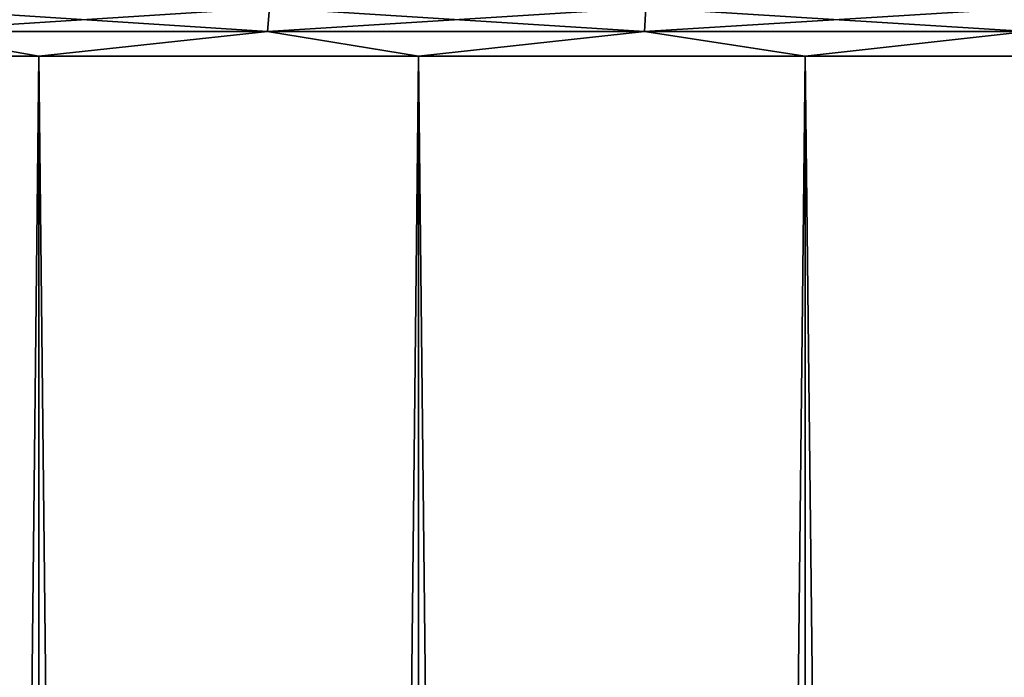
# Model space of a CAD drawing. Header units: millimetres. Extents: x -68 to 68, y 0 to 255.
# Tile 144 of 217: x -15.19 to -8.9, y 247.03 to 251.23. Entities that reach past the tile are written whole.
import ezdxf

# ---------------------------------------------------------------- set-up
doc = ezdxf.new("R2010")
doc.units = ezdxf.units.MM
doc.header["$LTSCALE"] = 41.718519
for name, color, linetype in [('82', 7, 'CONTINUOUS'), ('83', 7, 'CONTINUOUS'), ('84', 7, 'CONTINUOUS'), ('85', 7, 'CONTINUOUS')]:
    doc.layers.add(name, color=color, linetype=linetype)

msp = doc.modelspace()

# ---------------------------------------------------------------- linework, layer by layer
at = {"layer": '82', "color": 250, "linetype": 'Continuous', "true_color": 0x1c1c1c}
for points in [[(-17.4425, 251, -38.7557), (-15.0707, 251, -39.7382), (-17.4425, 27.5, -38.7557), (-17.4425, 251, -38.7557)], [(-17.4425, 27.5, -38.7557), (-15.0707, 251, -39.7382), (-15.0707, 27.5, -39.7382), (-17.4425, 27.5, -38.7557)], [(-15.0707, 251, -39.7382), (-12.6439, 251, -40.5756), (-15.0707, 27.5, -39.7382), (-15.0707, 251, -39.7382)], [(-15.0707, 27.5, -39.7382), (-12.6439, 251, -40.5756), (-12.6439, 27.5, -40.5756), (-15.0707, 27.5, -39.7382)], [(-12.6439, 251, -40.5756), (-10.1709, 251, -41.265), (-12.6439, 27.5, -40.5756), (-12.6439, 251, -40.5756)], [(-12.6439, 27.5, -40.5756), (-10.1709, 251, -41.265), (-10.1709, 27.5, -41.265), (-12.6439, 27.5, -40.5756)], [(-10.1709, 251, -41.265), (-7.6608, 251, -41.8038), (-10.1709, 27.5, -41.265), (-10.1709, 251, -41.265)], [(-10.1709, 27.5, -41.265), (-7.6608, 251, -41.8038), (-7.6608, 27.5, -41.8038), (-10.1709, 27.5, -41.265)]]:
    msp.add_3dface(points, dxfattribs=at)
at = {"layer": '83', "color": 250, "linetype": 'Continuous', "true_color": 0x1c1c1c}
for points in [[(-15.0707, 251, 39.7382), (-17.4425, 251, 38.7557), (-15.0707, 27.5, 39.7382), (-15.0707, 251, 39.7382)], [(-15.0707, 27.5, 39.7382), (-17.4425, 251, 38.7557), (-17.4425, 27.5, 38.7557), (-15.0707, 27.5, 39.7382)], [(-12.6439, 251, 40.5756), (-15.0707, 251, 39.7382), (-12.6439, 27.5, 40.5756), (-12.6439, 251, 40.5756)], [(-12.6439, 27.5, 40.5756), (-15.0707, 251, 39.7382), (-15.0707, 27.5, 39.7382), (-12.6439, 27.5, 40.5756)], [(-10.1709, 251, 41.265), (-12.6439, 251, 40.5756), (-10.1709, 27.5, 41.265), (-10.1709, 251, 41.265)], [(-10.1709, 27.5, 41.265), (-12.6439, 251, 40.5756), (-12.6439, 27.5, 40.5756), (-10.1709, 27.5, 41.265)], [(-7.6608, 251, 41.8038), (-10.1709, 251, 41.265), (-7.6608, 27.5, 41.8038), (-7.6608, 251, 41.8038)], [(-7.6608, 27.5, 41.8038), (-10.1709, 251, 41.265), (-10.1709, 27.5, 41.265), (-7.6608, 27.5, 41.8038)]]:
    msp.add_3dface(points, dxfattribs=at)
at = {"layer": '84', "color": 250, "linetype": 'Continuous', "true_color": 0x1c1c1c}
for points in [[(-13.6075, 251.1564, 40.2497), (-15.9543, 251.3092, 39.3389), (-15.968, 251.1564, 39.3729), (-13.6075, 251.1564, 40.2497)], [(-13.5958, 251.3092, 40.215), (-15.9543, 251.3092, 39.3389), (-13.6075, 251.1564, 40.2497), (-13.5958, 251.3092, 40.215)], [(-11.1992, 251.1564, 40.9851), (-13.5958, 251.3092, 40.215), (-13.6075, 251.1564, 40.2497), (-11.1992, 251.1564, 40.9851)], [(-11.1895, 251.3092, 40.9498), (-13.5958, 251.3092, 40.215), (-11.1992, 251.1564, 40.9851), (-11.1895, 251.3092, 40.9498)], [(-8.7516, 251.1564, 41.5766), (-11.1895, 251.3092, 40.9498), (-11.1992, 251.1564, 40.9851), (-8.7516, 251.1564, 41.5766)], [(-8.744, 251.3092, 41.5407), (-11.1895, 251.3092, 40.9498), (-8.7516, 251.1564, 41.5766), (-8.744, 251.3092, 41.5407)], [(-17.4425, 251, 38.7557), (-15.0707, 251, 39.7382), (-15.968, 251.1564, 39.3729), (-17.4425, 251, 38.7557)], [(-15.0707, 251, 39.7382), (-13.6075, 251.1564, 40.2497), (-15.968, 251.1564, 39.3729), (-15.0707, 251, 39.7382)], [(-15.0707, 251, 39.7382), (-12.6439, 251, 40.5756), (-13.6075, 251.1564, 40.2497), (-15.0707, 251, 39.7382)], [(-12.6439, 251, 40.5756), (-11.1992, 251.1564, 40.9851), (-13.6075, 251.1564, 40.2497), (-12.6439, 251, 40.5756)], [(-12.6439, 251, 40.5756), (-10.1709, 251, 41.265), (-11.1992, 251.1564, 40.9851), (-12.6439, 251, 40.5756)], [(-10.1709, 251, 41.265), (-8.7516, 251.1564, 41.5766), (-11.1992, 251.1564, 40.9851), (-10.1709, 251, 41.265)], [(-10.1709, 251, 41.265), (-7.6608, 251, 41.8038), (-8.7516, 251.1564, 41.5766), (-10.1709, 251, 41.265)]]:
    msp.add_3dface(points, dxfattribs=at)
at = {"layer": '85', "color": 250, "linetype": 'Continuous', "true_color": 0x1c1c1c}
for points in [[(-15.9543, 251.3092, -39.3389), (-13.5958, 251.3092, -40.215), (-15.968, 251.1564, -39.3729), (-15.9543, 251.3092, -39.3389)], [(-15.968, 251.1564, -39.3729), (-13.5958, 251.3092, -40.215), (-13.6075, 251.1564, -40.2497), (-15.968, 251.1564, -39.3729)], [(-13.5958, 251.3092, -40.215), (-11.1895, 251.3092, -40.9498), (-13.6075, 251.1564, -40.2497), (-13.5958, 251.3092, -40.215)], [(-13.6075, 251.1564, -40.2497), (-11.1895, 251.3092, -40.9498), (-11.1992, 251.1564, -40.9851), (-13.6075, 251.1564, -40.2497)], [(-11.1895, 251.3092, -40.9498), (-8.744, 251.3092, -41.5407), (-11.1992, 251.1564, -40.9851), (-11.1895, 251.3092, -40.9498)], [(-11.1992, 251.1564, -40.9851), (-8.744, 251.3092, -41.5407), (-8.7516, 251.1564, -41.5766), (-11.1992, 251.1564, -40.9851)], [(-15.0707, 251, -39.7382), (-17.4425, 251, -38.7557), (-15.968, 251.1564, -39.3729), (-15.0707, 251, -39.7382)], [(-15.0707, 251, -39.7382), (-15.968, 251.1564, -39.3729), (-13.6075, 251.1564, -40.2497), (-15.0707, 251, -39.7382)], [(-12.6439, 251, -40.5756), (-15.0707, 251, -39.7382), (-13.6075, 251.1564, -40.2497), (-12.6439, 251, -40.5756)], [(-12.6439, 251, -40.5756), (-13.6075, 251.1564, -40.2497), (-11.1992, 251.1564, -40.9851), (-12.6439, 251, -40.5756)], [(-10.1709, 251, -41.265), (-12.6439, 251, -40.5756), (-11.1992, 251.1564, -40.9851), (-10.1709, 251, -41.265)], [(-10.1709, 251, -41.265), (-11.1992, 251.1564, -40.9851), (-8.7516, 251.1564, -41.5766), (-10.1709, 251, -41.265)], [(-7.6608, 251, -41.8038), (-10.1709, 251, -41.265), (-8.7516, 251.1564, -41.5766), (-7.6608, 251, -41.8038)]]:
    msp.add_3dface(points, dxfattribs=at)

doc.saveas('drawing.dxf')
